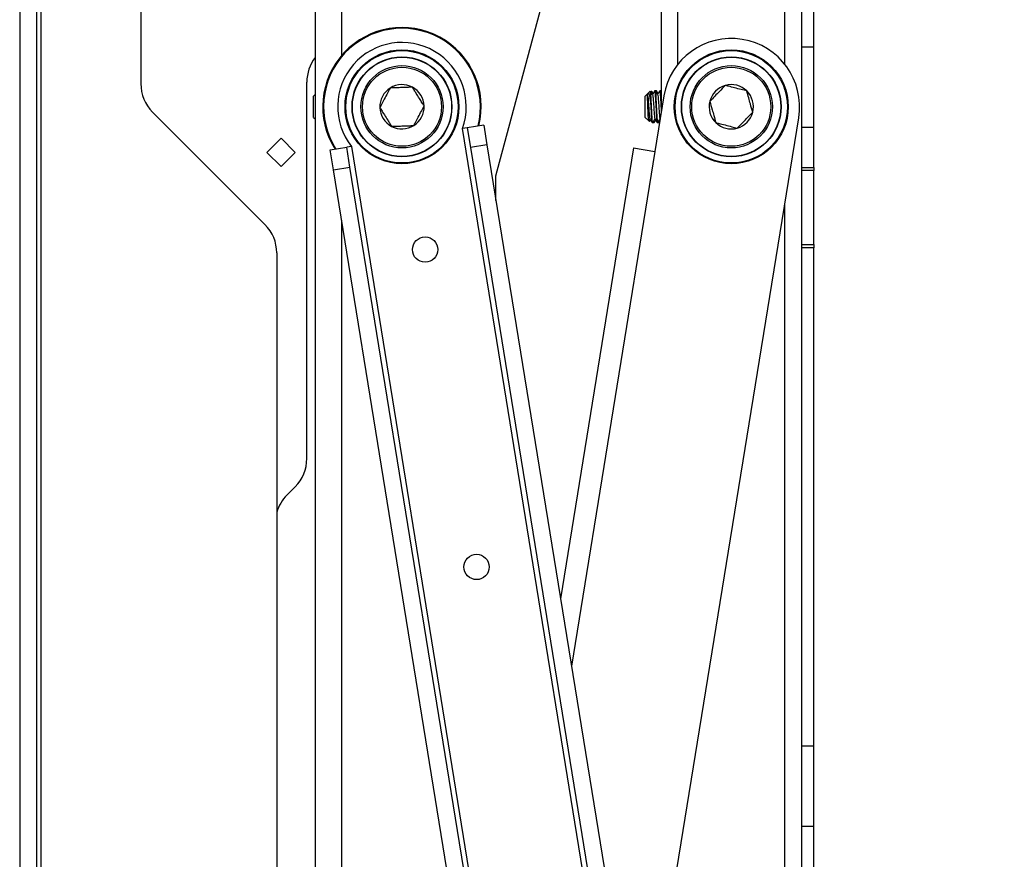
# Model space of a CAD drawing. Header units: inches. Extents: x 5 to 165, y 3 to 108.
# Tile 29 of 139: x 60.22 to 66.35, y 45.88 to 51.1. Entities that reach past the tile are written whole.
import ezdxf

# ---------------------------------------------------------------- set-up
doc = ezdxf.new("R2010")
doc.units = ezdxf.units.IN
doc.header["$LTSCALE"] = 10
doc.header["$MEASUREMENT"] = 0
doc.styles.add('SLDTEXTSTYLE0', font='TXT', dxfattribs={"width": 0.75})
doc.dimstyles.new('SLDDIMSTYLE0', dxfattribs={"dimtxt": 1.377953, "dimasz": 1.56, "dimexe": 0, "dimexo": 0.0625, "dimgap": 0.344488, "dimtad": 0, "dimtih": 1, "dimtoh": 1, "dimrnd": 1e-09, "dimzin": 4, "dimdsep": 46, "dimtxsty": 'SLDTEXTSTYLE0', "dimsah": 1, "dimcen": 0.09, "dimadec": 0, "dimazin": 1, "dimtfac": 1, "dimtofl": 0, "dimtmove": 0, "dimatfit": 3, "dimfxl": 1, "dimfrac": 2, "dimtolj": 1, "dimtzin": 12, "dimarcsym": 0})

# ---------------------------------------------------------------- blocks, each defined once
blk = doc.blocks.new('_D_1')
at = {"color": 216, "linetype": 'Continuous', "lineweight": 18, "true_color": 0x800080}
for p, q in [((65.6617, 53.9113), (70.7577, 53.9113)), ((69.5077, 53.9113), (69.5077, 48.0314)), ((66.7078, 45.543), (66.288, 45.543)), ((66.288, 45.543), (66.288, 43.3555)), ((72.3077, 45.543), (72.7275, 45.543)), ((72.7275, 45.543), (72.7275, 43.3555)), ((66.288, 43.3555), (66.7078, 43.3555)), ((72.7275, 43.3555), (72.3077, 43.3555)), ((69.5077, 34.4113), (69.5077, 43.0756)), ((65.6617, 34.4113), (70.7577, 34.4113))]:
    blk.add_line(p, q, dxfattribs=at)
for points in [[(69.5077, 53.9113), (69.2477, 52.3513), (69.7677, 52.3513)], [(69.5077, 34.4113), (69.7677, 35.9713), (69.2477, 35.9713)]]:
    blk.add_solid(points, dxfattribs=at)
at = {"color": 216, "linetype": 'Continuous', "lineweight": 18, "true_color": 0x800080, "char_height": 1.37795, "attachment_point": 1, "style": 'SLDTEXTSTYLE0'}
for s, insert in [('19.50', (67.2169, 47.5992)), ('495.30', (66.7078, 45.1318))]:
    blk.add_mtext(s, dxfattribs=dict(at, insert=insert))

msp = doc.modelspace()

# ---------------------------------------------------------------- linework, layer by layer
at = {"color": 7, "linetype": 'Continuous', "lineweight": 25}
for p, q in [((60.353608, 34.684765), (60.353608, 53.704765)), ((60.219608, 53.454765), (60.219608, 44.275831)), ((60.323608, 53.454765), (60.323608, 44.275831)), ((64.211708, 52.766265), (64.211708, 50.521538)), ((60.973608, 52.55834), (60.973608, 50.705003)), ((65.161708, 50.934265), (65.161708, 52.080425)), ((65.085708, 51.918425), (65.085708, 38.255162)), ((65.087708, 50.934265), (65.087708, 51.966302)), ((63.184108, 50.132249), (63.619108, 51.755691)), ((62.059108, 51.711265), (62.059108, 36.711265)), ((65.087708, 50.934265), (65.161708, 50.934265)), ((65.087708, 50.434265), (65.087708, 50.934265)), ((65.161708, 50.434265), (65.161708, 50.934265)), ((62.006608, 48.373318), (62.006608, 50.714711)), ((62.059108, 50.63679), (62.049108, 50.627786)), ((62.049108, 50.494744), (62.049108, 50.627786)), ((64.124416, 50.639229), (64.111708, 50.627786)), ((64.111708, 50.494744), (64.111708, 50.627786)), ((64.129028, 50.643381), (64.124416, 50.639229)), ((64.130873, 50.644498), (64.125806, 50.635774)), ((64.144758, 50.657545), (64.131688, 50.645776)), ((64.147141, 50.574602), (64.147141, 50.646277)), ((64.176193, 50.65969), (64.171599, 50.65969)), ((64.229192, 50.629318), (64.173148, 50.283834)), ((64.178816, 50.65925), (64.177748, 50.657409)), ((64.183888, 50.65969), (64.179305, 50.65969)), ((64.207887, 50.65969), (64.2033, 50.65969)), ((64.211708, 50.6535), (64.208337, 50.659311)), ((64.21051, 50.659252), (64.209441, 50.657409)), ((64.211708, 50.65969), (64.210991, 50.65969)), ((64.210991, 50.658323), (64.211724, 50.658687)), ((61.046831, 50.528227), (61.746384, 49.828673)), ((65.085708, 50.516265), (65.087708, 50.516265)), ((62.049108, 50.494744), (62.059108, 50.48574)), ((63.107871, 50.447615), (63.005213, 50.430962)), ((63.107871, 50.447615), (63.127886, 50.324228)), ((64.084349, 44.428077), (65.068224, 50.493212)), ((64.111708, 50.494744), (64.134678, 50.474061)), ((64.134678, 50.474061), (64.139399, 50.46981)), ((64.155755, 50.46284), (64.16035, 50.46284)), ((64.162625, 50.463875), (64.163022, 50.463189)), ((64.163013, 50.464563), (64.163455, 50.464062)), ((64.163455, 50.46284), (64.168035, 50.46284)), ((64.187454, 50.46284), (64.192033, 50.46284)), ((64.192493, 50.463222), (64.19283, 50.463803)), ((64.194727, 50.463357), (64.19514, 50.463958)), ((64.19514, 50.46284), (64.19974, 50.46284)), ((64.200196, 50.463232), (64.203047, 50.468148)), ((64.205028, 50.486772), (64.205841, 50.485372)), ((63.005213, 50.430962), (62.9756, 50.426158)), ((63.005213, 50.430962), (63.025228, 50.307575)), ((65.087708, 50.434265), (65.161708, 50.434265)), ((65.087708, 50.184265), (65.087708, 50.434265)), ((65.161708, 50.184265), (65.161708, 50.434265)), ((61.758219, 50.277765), (61.846608, 50.366153)), ((61.846608, 50.366153), (61.934996, 50.277765)), ((63.127886, 50.324228), (63.025228, 50.307575)), ((63.127886, 50.324228), (65.075439, 38.318465)), ((61.846608, 50.189376), (61.758219, 50.277765)), ((61.934996, 50.277765), (61.846608, 50.189376)), ((62.152361, 50.292614), (62.255019, 50.309267)), ((62.172377, 50.169227), (62.152361, 50.292614)), ((62.284632, 50.314071), (62.255019, 50.309267)), ((62.275035, 50.18588), (62.255019, 50.309267)), ((63.025228, 50.307575), (64.972781, 38.301812)), ((64.040877, 50.305291), (63.585917, 47.500676)), ((64.040877, 50.305291), (64.173148, 50.283834)), ((62.172377, 50.169227), (62.275035, 50.18588)), ((64.119929, 38.163464), (62.172377, 50.169227)), ((64.222587, 38.180117), (62.275035, 50.18588)), ((63.184108, 49.977648), (63.184108, 50.132249)), ((65.087708, 50.184265), (65.161708, 50.184265)), ((65.087708, 50.164265), (65.087708, 50.184265)), ((65.161708, 50.164265), (65.087708, 50.164265)), ((65.087708, 49.704265), (65.087708, 50.164265)), ((65.161708, 50.184265), (65.161708, 50.164265)), ((65.161708, 49.704265), (65.161708, 50.164265)), ((65.087708, 49.704265), (65.161708, 49.704265)), ((65.087708, 49.684265), (65.087708, 49.704265)), ((65.161708, 49.704265), (65.161708, 49.684265)), ((61.819608, 49.651897), (61.819608, 44.646103)), ((65.161708, 49.684265), (65.087708, 49.684265)), ((65.087708, 46.585598), (65.087708, 49.684265)), ((65.161708, 46.585598), (65.161708, 49.684265)), ((61.883189, 48.146346), (61.933384, 48.196541)), ((65.087708, 46.585598), (65.161708, 46.585598)), ((65.087708, 46.085598), (65.087708, 46.585598)), ((65.161708, 46.085598), (65.161708, 46.585598)), ((65.087708, 46.516265), (65.085708, 46.516265)), ((65.087708, 46.085598), (65.161708, 46.085598)), ((65.087708, 42.236931), (65.087708, 46.085598)), ((65.161708, 42.236931), (65.161708, 46.085598)), ((65.085708, 45.906265), (65.087708, 45.906265))]:
    msp.add_line(p, q, dxfattribs=at)
at = {"color": 8, "linetype": 'Continuous', "lineweight": 25}
for p, q in [((64.315708, 50.825341), (64.315708, 52.768426)), ((64.981708, 50.825341), (64.981708, 51.918425)), ((62.223108, 51.63781), (62.223108, 50.880127)), ((63.960376, 44.355468), (62.9756, 50.426158)), ((62.284632, 50.314071), (63.269408, 44.24338)), ((64.173148, 50.283834), (63.653793, 47.082253)), ((64.981708, 38.896274), (64.981708, 49.95988)), ((62.223108, 49.856493), (62.223108, 38.262736))]:
    msp.add_line(p, q, dxfattribs=at)
at = {"color": 7, "linetype": 'Continuous', "lineweight": 25}
for centre, radius in [((62.599108, 50.561265), 0.3545), ((62.599108, 50.561265), 0.3495), ((62.599108, 50.561265), 0.31075), ((62.599108, 50.561265), 0.30875), ((64.648708, 50.561265), 0.3545), ((64.648708, 50.561265), 0.3495), ((64.648708, 50.561265), 0.31075), ((64.648708, 50.561265), 0.30875), ((62.599108, 50.561265), 0.255906), ((62.599108, 50.561265), 0.245906), ((64.648708, 50.561265), 0.255906), ((64.648708, 50.561265), 0.245906), ((62.74322, 49.672878), 0.07874), ((63.06347, 47.698684), 0.07874)]:
    msp.add_circle(centre, radius, dxfattribs=at)
for centre, radius, start, end in [((62.599108, 50.561265), 0.493, 346.0854714, 212.3428321), ((62.599108, 50.561265), 0.4, 340.2591274, 218.1691761), ((64.648708, 50.561265), 0.425, 350.7858483, 170.7858483), ((62.256608, 50.714711), 0.25, 142.1855115, 180), ((61.223608, 50.705003), 0.25, 180, 225), ((62.599108, 50.561265), 0.137795, 62.0643686, 122.0643686), ((62.599108, 50.561265), 0.137795, 2.0643686, 62.0643686), ((64.648708, 50.561265), 0.137795, 105.636889, 165.636889), ((64.648708, 50.561265), 0.137795, 45.636889, 105.636889), ((62.599108, 50.561265), 0.137795, 122.0643686, 182.0643686), ((64.648708, 50.561265), 0.137795, 345.636889, 45.636889), ((62.599108, 50.561265), 0.137795, 302.0643686, 2.0643686), ((64.648708, 50.561265), 0.137795, 165.636889, 225.636889), ((62.599108, 50.561265), 0.137795, 182.0643686, 242.0643686), ((64.648708, 50.561265), 0.137795, 285.636889, 345.636889), ((62.599108, 50.561265), 0.137795, 242.0643686, 302.0643686), ((64.648708, 50.561265), 0.137795, 225.636889, 285.636889), ((61.569608, 49.651897), 0.25, 0, 45), ((61.756608, 48.373318), 0.25, 315, 0), ((62.059966, 47.96957), 0.25, 135, 164.0357611)]:
    msp.add_arc(centre, radius, start, end, dxfattribs=at)
at = {"color": 8, "linetype": 'Continuous', "lineweight": 25}
msp.add_arc((62.599108, 50.561265), 0.488, 345.8344917, 212.5938118, dxfattribs=at)
at = {"color": 7, "linetype": 'Continuous', "lineweight": 25}
for points, knots in [([(62.663662, 50.683003), (62.6552, 50.682698), (62.638004, 50.682079), (62.60677, 50.680953), (62.575536, 50.679827), (62.547788, 50.678827), (62.533296, 50.678304), (62.525956, 50.67804)], [0, 0, 0, 0, 0.1972034, 0.40072878, 0.66145864, 0.82855289, 1, 1, 1, 1]), ([(62.736814, 50.566228), (62.732318, 50.573405), (62.723183, 50.587987), (62.706592, 50.614473), (62.69, 50.640959), (62.67526, 50.66449), (62.667561, 50.676779), (62.663662, 50.683003)], [0, 0, 0, 0, 0.1972034, 0.40072878, 0.66145864, 0.82855289, 1, 1, 1, 1]), ([(64.611566, 50.69396), (64.59921, 50.681326), (64.578777, 50.660433), (64.543813, 50.624684), (64.525533, 50.605993), (64.515219, 50.595447)], [0, 0, 0, 0, 0.4000266, 0.66148101, 1, 1, 1, 1]), ([(64.745055, 50.659778), (64.733798, 50.66266), (64.710089, 50.668731), (64.669896, 50.679024), (64.636292, 50.687629), (64.618357, 50.692221), (64.611566, 50.69396)], [0, 0, 0, 0, 0.26896372, 0.56651663, 0.83587548, 1, 1, 1, 1]), ([(62.525956, 50.67804), (62.520513, 50.667774), (62.509047, 50.646152), (62.48961, 50.609497), (62.473359, 50.57885), (62.464686, 50.562494), (62.461402, 50.556301)], [0, 0, 0, 0, 0.268963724, 0.566516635, 0.835875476, 1, 1, 1, 1]), ([(64.134975, 50.474392), (64.134925, 50.474244), (64.134511, 50.473013), (64.133655, 50.480376), (64.132598, 50.496095), (64.131399, 50.519943), (64.130318, 50.547665), (64.129155, 50.576346), (64.128017, 50.602565), (64.126915, 50.623639), (64.125723, 50.636022), (64.124997, 50.641056), (64.124579, 50.63919), (64.124553, 50.639077)], [0, 0, 0, 0, 0.0154963, 0.1288609, 0.24171922, 0.35299421, 0.46279293, 0.57197287, 0.67872748, 0.78556433, 0.88950277, 0.99325855, 1, 1, 1, 1]), ([(64.125813, 50.635764), (64.125815, 50.635774), (64.126596, 50.63961), (64.128111, 50.632816), (64.13056, 50.614334), (64.132821, 50.582638), (64.135236, 50.546812), (64.137566, 50.514464), (64.139666, 50.492322), (64.141045, 50.489571), (64.141629, 50.488406)], [0, 0, 0, 0, 0.000379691, 0.148231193, 0.298026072, 0.445577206, 0.595007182, 0.7433625, 0.891385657, 1, 1, 1, 1]), ([(64.132059, 50.645364), (64.132968, 50.645919), (64.135021, 50.647171), (64.138173, 50.63789), (64.141704, 50.620076), (64.144533, 50.597228), (64.146399, 50.581035), (64.147141, 50.574602)], [0, 0, 0, 0, 0.16992157, 0.383689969, 0.615598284, 0.847269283, 1, 1, 1, 1]), ([(64.158641, 50.635721), (64.156359, 50.639649), (64.151794, 50.647508), (64.147236, 50.655371), (64.144955, 50.659305)], [0, 0, 0, 0, 0.49975125, 1, 1, 1, 1]), ([(64.147141, 50.646277), (64.146811, 50.650529), (64.146238, 50.657914), (64.145647, 50.657157), (64.145397, 50.656836)], [0, 0, 0, 0, 0.57570771, 1, 1, 1, 1]), ([(64.16035, 50.463748), (64.159885, 50.464069), (64.158835, 50.464793), (64.157305, 50.479039), (64.155572, 50.502376), (64.153845, 50.532688), (64.152204, 50.566194), (64.150411, 50.598979), (64.148836, 50.627615), (64.147694, 50.640181), (64.147141, 50.646277)], [0, 0, 0, 0, 0.10281634, 0.23206465, 0.36128993, 0.49052477, 0.61975908, 0.74898345, 0.87823145, 1, 1, 1, 1]), ([(64.155219, 50.641614), (64.154764, 50.646448), (64.153742, 50.657303), (64.152749, 50.658796), (64.152199, 50.659624)], [0, 0, 0, 0, 0.44533008, 1, 1, 1, 1]), ([(64.161903, 50.643359), (64.161102, 50.644739), (64.158016, 50.650052), (64.154935, 50.655367), (64.152654, 50.659302)], [0, 0, 0, 0, 0.25984995, 1, 1, 1, 1]), ([(64.171184, 50.659351), (64.168901, 50.655415), (64.164528, 50.647874), (64.160148, 50.640335), (64.158054, 50.636732)], [0, 0, 0, 0, 0.522071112, 1, 1, 1, 1]), ([(64.158655, 50.635414), (64.158683, 50.635458), (64.159503, 50.63673), (64.16105, 50.62425), (64.163394, 50.599223), (64.1658, 50.564365), (64.168065, 50.528906), (64.170513, 50.501653), (64.172179, 50.487272), (64.17312, 50.488025), (64.173279, 50.488152)], [0, 0, 0, 0, 0.00568676, 0.1654129, 0.32571399, 0.486939, 0.64627345, 0.80803625, 0.96759483, 1, 1, 1, 1]), ([(64.171174, 50.658411), (64.171629, 50.658843), (64.17266, 50.659823), (64.174178, 50.648085), (64.175976, 50.626911), (64.177573, 50.597972), (64.179372, 50.564975), (64.181004, 50.531555), (64.182741, 50.501407), (64.184465, 50.478381), (64.185983, 50.464582), (64.18701, 50.464076), (64.187454, 50.463858)], [0, 0, 0, 0, 0.08251775, 0.18724923, 0.29197173, 0.39671372, 0.5014352, 0.6061772, 0.7109004, 0.81563167, 0.92036194, 1, 1, 1, 1]), ([(64.192033, 50.464177), (64.191809, 50.463841), (64.191017, 50.462652), (64.189615, 50.472316), (64.187994, 50.491905), (64.18619, 50.520018), (64.184593, 50.552621), (64.1828, 50.586224), (64.181155, 50.617069), (64.179432, 50.641341), (64.177754, 50.657045), (64.176696, 50.658516), (64.176193, 50.659215)], [0, 0, 0, 0, 0.04238978, 0.1499112, 0.25743973, 0.36495637, 0.47249392, 0.58000972, 0.68754536, 0.795063, 0.90258582, 1, 1, 1, 1]), ([(64.190334, 50.635721), (64.188052, 50.639649), (64.183487, 50.647508), (64.178928, 50.655371), (64.176648, 50.659305)], [0, 0, 0, 0, 0.49975133, 1, 1, 1, 1]), ([(64.178809, 50.658053), (64.178989, 50.658815), (64.17946, 50.660815), (64.179907, 50.658321), (64.180183, 50.656778)], [0, 0, 0, 0, 0.38102919, 1, 1, 1, 1]), ([(64.186877, 50.641673), (64.186658, 50.644255), (64.185854, 50.653715), (64.184924, 50.659808), (64.184114, 50.658677), (64.183888, 50.658361)], [0, 0, 0, 0, 0.21290669, 0.78025544, 1, 1, 1, 1]), ([(64.193596, 50.64336), (64.192794, 50.644739), (64.189891, 50.649738), (64.186992, 50.65474), (64.184893, 50.658361)], [0, 0, 0, 0, 0.276023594, 1, 1, 1, 1]), ([(64.202851, 50.659308), (64.200567, 50.65537), (64.196203, 50.647843), (64.191831, 50.640319), (64.189746, 50.636733)], [0, 0, 0, 0, 0.52330089, 1, 1, 1, 1]), ([(64.190285, 50.633812), (64.190716, 50.633363), (64.191922, 50.632106), (64.194017, 50.612733), (64.196281, 50.581789), (64.198687, 50.545671), (64.201029, 50.513615), (64.203115, 50.491845), (64.204491, 50.489382), (64.205071, 50.488345)], [0, 0, 0, 0, 0.08924656, 0.24963172, 0.4076102, 0.56743989, 0.72639196, 0.88474049, 1, 1, 1, 1]), ([(64.202844, 50.658394), (64.202963, 50.658877), (64.203665, 50.661715), (64.204851, 50.655963), (64.206604, 50.640944), (64.208311, 50.615999), (64.209971, 50.585139), (64.211131, 50.56297), (64.211708, 50.551939)], [0, 0, 0, 0, 0.03951248, 0.23199939, 0.42444993, 0.61692007, 0.80937938, 1, 1, 1, 1]), ([(64.211708, 50.632545), (64.211157, 50.638942), (64.210017, 50.652176), (64.208822, 50.66026), (64.208064, 50.658837), (64.207887, 50.658505)], [0, 0, 0, 0, 0.41763775, 0.86410643, 1, 1, 1, 1]), ([(64.782196, 50.527082), (64.777432, 50.544101), (64.769556, 50.572242), (64.756077, 50.620397), (64.749031, 50.645573), (64.745055, 50.659778)], [0, 0, 0, 0, 0.4000266, 0.66148101, 1, 1, 1, 1]), ([(62.672259, 50.44449), (62.675543, 50.450683), (62.684217, 50.467039), (62.700467, 50.497686), (62.719904, 50.534341), (62.73137, 50.555963), (62.736814, 50.566228)], [0, 0, 0, 0, 0.16412452, 0.43348337, 0.73103628, 1, 1, 1, 1]), ([(64.147141, 50.574602), (64.147657, 50.564679), (64.14875, 50.543652), (64.150319, 50.512889), (64.152122, 50.486311), (64.153715, 50.469197), (64.155019, 50.461616), (64.155666, 50.463348), (64.155755, 50.463585)], [0, 0, 0, 0, 0.17689543, 0.37482514, 0.57273671, 0.77068662, 0.96859659, 1, 1, 1, 1]), ([(64.515219, 50.595447), (64.519983, 50.578429), (64.52786, 50.550287), (64.541338, 50.502133), (64.548385, 50.476957), (64.552361, 50.462752)], [0, 0, 0, 0, 0.4000266, 0.66148101, 1, 1, 1, 1]), ([(62.461402, 50.556301), (62.465897, 50.549125), (62.475032, 50.534543), (62.491624, 50.508057), (62.508216, 50.48157), (62.522956, 50.45804), (62.530655, 50.44575), (62.534553, 50.439526)], [0, 0, 0, 0, 0.1972034, 0.40072878, 0.66145864, 0.82855289, 1, 1, 1, 1]), ([(64.685849, 50.428569), (64.698206, 50.441204), (64.718638, 50.462096), (64.753602, 50.497846), (64.771882, 50.516537), (64.782196, 50.527082)], [0, 0, 0, 0, 0.4000266, 0.66148101, 1, 1, 1, 1]), ([(62.534553, 50.439526), (62.543016, 50.439831), (62.560212, 50.440451), (62.591445, 50.441577), (62.622679, 50.442703), (62.650427, 50.443703), (62.66492, 50.444225), (62.672259, 50.44449)], [0, 0, 0, 0, 0.197203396, 0.400728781, 0.661458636, 0.828552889, 1, 1, 1, 1]), ([(64.135868, 50.47488), (64.135895, 50.474927), (64.138006, 50.478568), (64.14012, 50.482206), (64.142207, 50.485797)], [0, 0, 0, 0, 0.01293991, 1, 1, 1, 1]), ([(64.140036, 50.470517), (64.139803, 50.47066), (64.139188, 50.471039), (64.138542, 50.47807), (64.138089, 50.486535), (64.13802, 50.487828)], [0, 0, 0, 0, 0.340896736, 0.899333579, 1, 1, 1, 1]), ([(64.140603, 50.469773), (64.14162, 50.471526), (64.143436, 50.47466), (64.145256, 50.477791), (64.146057, 50.47917)], [0, 0, 0, 0, 0.559595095, 1, 1, 1, 1]), ([(64.141582, 50.486873), (64.143866, 50.482944), (64.148435, 50.475081), (64.152998, 50.467212), (64.15528, 50.463275)], [0, 0, 0, 0, 0.49972896, 1, 1, 1, 1]), ([(64.1608, 50.463222), (64.163081, 50.467156), (64.167444, 50.474683), (64.171814, 50.482206), (64.1739, 50.485797)], [0, 0, 0, 0, 0.5226071, 1, 1, 1, 1]), ([(64.168035, 50.464039), (64.167858, 50.463681), (64.167134, 50.46222), (64.166409, 50.467767), (64.165862, 50.47195)], [0, 0, 0, 0, 0.245745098, 1, 1, 1, 1]), ([(64.168503, 50.463231), (64.170783, 50.467166), (64.173864, 50.47248), (64.176949, 50.477791), (64.17775, 50.47917)], [0, 0, 0, 0, 0.7403836, 1, 1, 1, 1]), ([(64.173295, 50.486839), (64.175577, 50.482912), (64.180143, 50.475055), (64.184702, 50.467191), (64.186983, 50.463257)], [0, 0, 0, 0, 0.49976289, 1, 1, 1, 1]), ([(64.193123, 50.464308), (64.195194, 50.46788), (64.199347, 50.475046), (64.203507, 50.482207), (64.205593, 50.485798)], [0, 0, 0, 0, 0.49847269, 1, 1, 1, 1]), ([(64.200193, 50.464059), (64.200093, 50.463628), (64.199438, 50.460807), (64.19853, 50.463513), (64.197813, 50.470478), (64.197645, 50.472106)], [0, 0, 0, 0, 0.12127105, 0.79467314, 1, 1, 1, 1]), ([(64.552361, 50.462752), (64.559151, 50.461013), (64.577086, 50.45642), (64.610691, 50.447815), (64.650883, 50.437523), (64.674593, 50.431452), (64.685849, 50.428569)], [0, 0, 0, 0, 0.16412452, 0.43348337, 0.73103628, 1, 1, 1, 1])]:
    msp.add_open_spline(points, degree=3, knots=knots, dxfattribs=at)

# ---------------------------------------------------------------- dimensions: what is measured, and where the dimension line sits
at = {"color": 216, "linetype": 'Continuous', "lineweight": 18, "true_color": 0x800080}
dim = msp.add_linear_dim(base=(69.507733, 34.411265), p1=(65.161708, 53.911265), p2=(65.161708, 34.411265), angle=90, dimstyle='SLDDIMSTYLE0', dxfattribs=at)
dim.commit()
dim.dimension.update_dxf_attribs({"geometry": '_D_1', "text_midpoint": (69.507733, 45.553513), "dimtype": 160})

doc.saveas('drawing.dxf')
